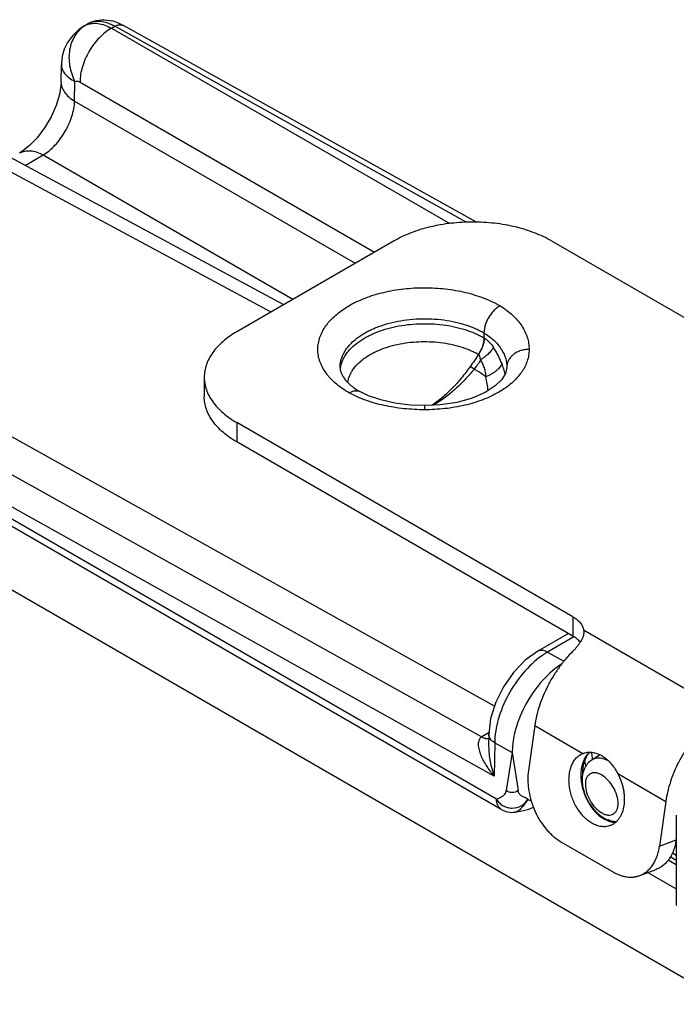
# Model space of a CAD drawing. Header units: inches. Extents: x 0 to 22, y 0 to 17.
# Tile 11 of 34: x 2.2 to 3.1, y 14 to 15.3. Entities that reach past the tile are written whole.
import ezdxf

# ---------------------------------------------------------------- set-up
doc = ezdxf.new("R2010")
doc.units = ezdxf.units.IN
doc.header["$LTSCALE"] = 1.21
doc.header["$MEASUREMENT"] = 0
doc.layers.get('0').update_dxf_attribs({"linetype": 'CONTINUOUS'})
doc.layers.add('02___PRT_ALL_AXES', color=7, linetype='CONTINUOUS')
doc.layers.add('FEATURES', color=7, linetype='CONTINUOUS')

msp = doc.modelspace()

# ---------------------------------------------------------------- linework, layer by layer
at = {"color": 7, "linetype": 'CONTINUOUS'}
for p, q in [((2.3177, 15.2913), (2.3221, 15.2938)), ((2.3178, 15.2913), (2.3195, 15.2922)), ((2.3542, 15.288), (2.3586, 15.2906)), ((2.8328, 15.0264), (2.3586, 15.2906)), ((2.8464, 15.0265), (2.3704, 15.2918)), ((2.3542, 15.288), (2.8104, 15.0246)), ((2.2863, 15.2159), (2.2866, 15.2385)), ((2.2866, 15.2385), (2.2866, 15.2385)), ((2.3045, 15.1898), (2.3049, 15.2163)), ((2.3118, 15.2154), (2.7089, 14.9861)), ((2.3045, 15.1898), (2.6831, 14.9712)), ((2.5695, 14.9055), (2.115, 15.1499)), ((2.5866, 14.9154), (2.1442, 15.1534)), ((2.2377, 15.1031), (2.2621, 15.1172)), ((2.2621, 15.1172), (2.599, 14.9226)), ((2.8709, 14.3742), (1.8026, 14.9695)), ((2.8535, 14.3327), (1.7579, 14.9432)), ((2.8704, 14.2798), (1.7393, 14.9101)), ((2.8737, 14.2488), (1.7789, 14.8809)), ((2.8799, 14.2351), (1.7851, 14.8672)), ((2.8567, 14.8774), (2.8567, 14.8707)), ((2.8576, 14.8702), (2.8567, 14.8707)), ((2.8493, 14.8484), (2.8491, 14.8486)), ((2.8435, 14.8286), (2.838, 14.8319)), ((2.8875, 14.8312), (2.8875, 14.8307)), ((2.8875, 14.8307), (2.8875, 14.8305)), ((2.6871, 14.7991), (2.6893, 14.7982)), ((2.701, 14.7927), (2.6893, 14.7982)), ((2.7765, 14.7793), (2.7765, 14.7738)), ((2.9706, 14.4721), (2.9292, 14.4482)), ((2.978, 14.4676), (2.9424, 14.447)), ((2.9424, 14.447), (2.9646, 14.4347)), ((2.9589, 14.4273), (2.9589, 14.4294)), ((2.8635, 14.3386), (2.8538, 14.3329)), ((2.8632, 14.3363), (2.863, 14.3202)), ((2.863, 14.3202), (2.863, 14.3202)), ((2.8711, 14.3249), (2.8704, 14.2798)), ((2.8711, 14.3249), (2.8947, 14.3117)), ((2.8947, 14.3117), (2.8868, 14.2604)), ((2.8947, 14.3117), (2.9027, 14.2604)), ((3.0136, 14.3085), (3.0025, 14.3018)), ((3.0254, 14.2999), (3.0213, 14.3019)), ((2.8987, 14.2313), (2.8987, 14.2313)), ((3.1161, 14.2271), (3.1161, 14.1056)), ((3.1161, 14.173), (3.1108, 14.1761)), ((3.1161, 14.1663), (3.108, 14.171))]:
    msp.add_line(p, q, dxfattribs=at)
at = {"color": 3, "linetype": 'CONTINUOUS'}
for p, q in [((1.7918, 14.7783), (3.1877, 13.9724)), ((3.1052, 14.1669), (3.1161, 14.1606)), ((3.0779, 14.1501), (3.1161, 14.128))]:
    msp.add_line(p, q, dxfattribs=at)
at = {"color": 7, "linetype": 'CONTINUOUS'}
for points in [[(2.3178, 15.2913), (2.3101, 15.2861), (2.3015, 15.2779), (2.2951, 15.2689), (2.2906, 15.2596), (2.2879, 15.2502), (2.2867, 15.241), (2.2866, 15.2385)], [(2.2863, 15.2159), (2.286, 15.2105), (2.2839, 15.1985), (2.2795, 15.184), (2.2727, 15.1687), (2.2639, 15.1537), (2.2539, 15.1405), (2.2436, 15.1298), (2.2344, 15.1225), (2.2304, 15.1199)], [(2.8875, 14.8305), (2.8859, 14.8226), (2.8809, 14.8145), (2.8718, 14.8058), (2.8584, 14.7971), (2.8409, 14.7895), (2.8203, 14.7837), (2.7975, 14.7803), (2.7765, 14.7793)], [(2.7765, 14.7793), (2.7576, 14.78), (2.7366, 14.7827), (2.7176, 14.787), (2.701, 14.7927)], [(2.9292, 14.4482), (2.9124, 14.4361), (2.8964, 14.4197), (2.8829, 14.4005), (2.8725, 14.3795), (2.8657, 14.3576), (2.8632, 14.3363)], [(2.8987, 14.2313), (2.9061, 14.2325), (2.9172, 14.2353), (2.9233, 14.238)]]:
    msp.add_lwpolyline(points, dxfattribs=at)
for centre, radius, start, end in [((2.3394, 15.2577), 0.0398, 119.9997, 122.6699), ((2.3303, 15.2693), 0.0253, 109.0015, 115.2491), ((2.3425, 15.2584), 0.0408, 112.3768, 120.0438), ((2.3421, 15.2445), 0.055, 73.436, 76.6606), ((2.3413, 15.2419), 0.0576, 70.2871, 73.4341), ((2.7012, 14.824), 0.0387, 170.1965, 174.4187), ((2.7829, 14.7967), 0.1055, 17.7839, 21.9167), ((2.7927, 14.7998), 0.0952, 13.1965, 17.8323), ((2.9074, 14.8307), 0.0199, 178.8078, 179.4052), ((2.742, 14.8886), 0.1046, 239.7306, 239.9069), ((2.879, 14.29), 0.0498, 120.4249, 120.8524), ((3.1171, 14.3232), 0.1268, 190.3552, 193.7672), ((3.1088, 14.3204), 0.1071, 189.4441, 189.8885), ((2.8949, 14.2611), 0.03, 239.9959, 277.3088), ((3.036, 14.2487), 0.0302, 261.5479, 269.1847)]:
    msp.add_arc(centre, radius, start, end, dxfattribs=at)
for major_axis, ratio, start_param, end_param in [((0.0507, 0.0862), 0.58226, 0.889975, 2.360603), ((0.05, 0.0866), 0.577332, 0.848676, 0.885462)]:
    msp.add_ellipse((2.966, 14.3522), major_axis=major_axis, ratio=ratio, start_param=start_param, end_param=end_param, dxfattribs=at)
for points, knots in [([(2.3179, 15.2912), (2.3127, 15.2879), (2.3034, 15.2782), (2.2965, 15.2587), (2.2967, 15.237), (2.3015, 15.2229), (2.3049, 15.2163)], [0, 0, 0, 0, 0.226602, 0.468972, 0.729163, 1, 1, 1, 1]), ([(2.3586, 15.2906), (2.3554, 15.2924), (2.349, 15.2953), (2.3392, 15.2975), (2.33, 15.2972), (2.3245, 15.2952), (2.3221, 15.2938)], [0, 0, 0, 0, 0.288765, 0.547692, 0.781259, 1, 1, 1, 1]), ([(2.3221, 15.2932), (2.3227, 15.2935), (2.3252, 15.2942), (2.3279, 15.2946), (2.3299, 15.2947)], [0, 0, 0, 0, 0.244734, 1, 1, 1, 1]), ([(2.3269, 15.2962), (2.3313, 15.2979), (2.3407, 15.3), (2.3502, 15.299), (2.3547, 15.298)], [0, 0, 0, 0, 0.499097, 1, 1, 1, 1]), ([(2.3299, 15.2947), (2.3318, 15.2948), (2.3403, 15.2944), (2.3485, 15.2912), (2.3542, 15.288)], [0, 0, 0, 0, 0.22636, 1, 1, 1, 1]), ([(2.3586, 15.2906), (2.3606, 15.2917), (2.3645, 15.2933), (2.3688, 15.2926), (2.3704, 15.2918)], [0, 0, 0, 0, 0.548047, 1, 1, 1, 1]), ([(2.3607, 15.2962), (2.3616, 15.2959), (2.3649, 15.2946), (2.3681, 15.2931), (2.3704, 15.2918)], [0, 0, 0, 0, 0.247471, 1, 1, 1, 1]), ([(2.3542, 15.288), (2.3482, 15.2846), (2.3367, 15.2753), (2.3234, 15.2574), (2.3143, 15.2369), (2.3118, 15.2223), (2.3118, 15.2154)], [0, 0, 0, 0, 0.237278, 0.498977, 0.761233, 1, 1, 1, 1]), ([(2.2866, 15.2385), (2.2866, 15.2365), (2.2875, 15.2321), (2.2913, 15.2261), (2.2972, 15.2207), (2.3022, 15.2177), (2.3049, 15.2163)], [0, 0, 0, 0, 0.202004, 0.428737, 0.693644, 1, 1, 1, 1]), ([(2.2863, 15.2159), (2.2862, 15.2135), (2.2871, 15.2085), (2.2908, 15.2014), (2.2967, 15.195), (2.3017, 15.1914), (2.3045, 15.1898)], [0, 0, 0, 0, 0.216979, 0.449724, 0.709504, 1, 1, 1, 1]), ([(2.3049, 15.2163), (2.3059, 15.2167), (2.3084, 15.217), (2.3106, 15.216), (2.3118, 15.2154)], [0, 0, 0, 0, 0.453041, 1, 1, 1, 1]), ([(2.2621, 15.1172), (2.268, 15.1207), (2.2791, 15.1302), (2.2922, 15.1482), (2.3014, 15.1685), (2.3043, 15.1829), (2.3045, 15.1898)], [0, 0, 0, 0, 0.236117, 0.498882, 0.762252, 1, 1, 1, 1]), ([(2.2304, 15.1199), (2.2325, 15.1211), (2.2373, 15.1229), (2.2453, 15.1232), (2.2538, 15.1212), (2.2593, 15.1187), (2.2621, 15.1172)], [0, 0, 0, 0, 0.218709, 0.452267, 0.711472, 1, 1, 1, 1]), ([(2.6748, 14.7964), (2.6716, 14.7983), (2.6654, 14.8022), (2.6569, 14.8087), (2.6507, 14.8147), (2.6464, 14.8196), (2.6427, 14.8245), (2.6394, 14.8296), (2.6369, 14.8349), (2.6353, 14.8389), (2.6341, 14.843), (2.6332, 14.847), (2.6327, 14.8511), (2.6325, 14.8566), (2.6331, 14.8634), (2.6352, 14.8716), (2.6386, 14.8795), (2.6426, 14.8859), (2.6464, 14.8908), (2.6507, 14.8957), (2.6569, 14.9016), (2.6653, 14.9082), (2.6748, 14.9142), (2.6853, 14.9197), (2.6966, 14.9245), (2.7088, 14.9287), (2.7215, 14.9322), (2.7348, 14.9349), (2.7485, 14.9369), (2.7625, 14.938), (2.7765, 14.9384), (2.7906, 14.938), (2.8046, 14.9368), (2.8183, 14.9349), (2.8316, 14.9321), (2.8443, 14.9286), (2.8564, 14.9245), (2.8678, 14.9196), (2.8749, 14.9159), (2.8783, 14.9139)], [0, 0, 0, 0, 0.030989, 0.060398, 0.088193, 0.101514, 0.114471, 0.139369, 0.151385, 0.163153, 0.174717, 0.186125, 0.197425, 0.20867, 0.231194, 0.25414, 0.277896, 0.302783, 0.315735, 0.32905, 0.356829, 0.386207, 0.417195, 0.449741, 0.483747, 0.519071, 0.555543, 0.592961, 0.631107, 0.669745, 0.708632, 0.747517, 0.786152, 0.824292, 0.861703, 0.89816, 0.933475, 0.967481, 1, 1, 1, 1]), ([(2.8783, 14.9139), (2.8776, 14.9135), (2.8762, 14.9126), (2.8741, 14.9111), (2.872, 14.9094), (2.8701, 14.9074), (2.8681, 14.9053), (2.8657, 14.9023), (2.863, 14.8983), (2.8607, 14.894), (2.8593, 14.8904), (2.8581, 14.8869), (2.8573, 14.8833), (2.8568, 14.8799), (2.8567, 14.8782), (2.8567, 14.8774)], [0, 0, 0, 0, 0.056044, 0.114623, 0.175469, 0.238248, 0.302584, 0.368089, 0.501009, 0.633773, 0.699071, 0.763128, 0.886075, 0.944343, 1, 1, 1, 1]), ([(2.8783, 14.9139), (2.8814, 14.912), (2.8873, 14.908), (2.8952, 14.9014), (2.902, 14.8944), (2.9077, 14.887), (2.9121, 14.8793), (2.9153, 14.8714), (2.9171, 14.8633), (2.9175, 14.8579), (2.9175, 14.8552)], [0, 0, 0, 0, 0.147805, 0.287797, 0.420222, 0.545718, 0.665109, 0.779577, 0.890674, 1, 1, 1, 1]), ([(2.6626, 14.8307), (2.6626, 14.8323), (2.6628, 14.8356), (2.6637, 14.8404), (2.6653, 14.8452), (2.6674, 14.8499), (2.6702, 14.8545), (2.6747, 14.8605), (2.6802, 14.8661), (2.6867, 14.8713), (2.692, 14.875), (2.6979, 14.8784), (2.7042, 14.8816), (2.7108, 14.8845), (2.7203, 14.8881), (2.7329, 14.8917), (2.7487, 14.8947), (2.7651, 14.8964), (2.7818, 14.8967), (2.7983, 14.8955), (2.8144, 14.893), (2.8297, 14.8891), (2.8417, 14.8848), (2.8506, 14.8808), (2.8547, 14.8785), (2.8567, 14.8774)], [0, 0, 0, 0, 0.021328, 0.042884, 0.064884, 0.08752, 0.11096, 0.135335, 0.187203, 0.214847, 0.243637, 0.273556, 0.304567, 0.336616, 0.369629, 0.438178, 0.509421, 0.582412, 0.656123, 0.729496, 0.80149, 0.871113, 0.93752, 0.969301, 1, 1, 1, 1]), ([(2.6631, 14.8306), (2.6634, 14.8321), (2.6641, 14.8352), (2.6658, 14.8398), (2.668, 14.8443), (2.6717, 14.8502), (2.6777, 14.8573), (2.6868, 14.8649), (2.6956, 14.8705), (2.7034, 14.8746), (2.712, 14.8784), (2.7235, 14.8825), (2.7381, 14.8862), (2.7535, 14.8887), (2.7693, 14.8899), (2.7853, 14.8898), (2.8011, 14.8885), (2.8164, 14.8859), (2.831, 14.8821), (2.8424, 14.8779), (2.8508, 14.8739), (2.8548, 14.8718), (2.8567, 14.8707)], [0, 0, 0, 0, 0.021383, 0.043244, 0.065752, 0.089048, 0.138387, 0.191886, 0.249697, 0.280188, 0.311664, 0.377292, 0.445962, 0.516886, 0.589181, 0.661903, 0.734096, 0.804823, 0.873197, 0.938473, 0.96975, 1, 1, 1, 1]), ([(2.673, 14.8105), (2.6732, 14.8119), (2.6738, 14.8147), (2.6751, 14.8189), (2.677, 14.823), (2.6802, 14.8285), (2.6856, 14.8351), (2.6922, 14.8409), (2.6982, 14.8452), (2.7033, 14.8483), (2.7086, 14.8512), (2.7164, 14.8547), (2.7268, 14.8586), (2.7402, 14.8621), (2.7542, 14.8645), (2.7687, 14.8657), (2.7834, 14.8657), (2.7979, 14.8646), (2.8119, 14.8623), (2.8253, 14.8588), (2.8358, 14.855), (2.8436, 14.8515), (2.8473, 14.8496), (2.8491, 14.8486)], [0, 0, 0, 0, 0.021338, 0.043106, 0.065482, 0.088617, 0.137579, 0.190688, 0.218893, 0.248179, 0.27852, 0.309867, 0.375307, 0.443889, 0.514829, 0.587237, 0.660159, 0.732625, 0.803681, 0.872424, 0.938086, 0.969558, 1, 1, 1, 1]), ([(2.8567, 14.8707), (2.8567, 14.8698), (2.8566, 14.868), (2.8562, 14.8653), (2.8555, 14.8625), (2.8547, 14.8597), (2.8536, 14.8568), (2.8523, 14.854), (2.8508, 14.8512), (2.8497, 14.8494), (2.8491, 14.8486)], [0, 0, 0, 0, 0.111072, 0.227142, 0.348066, 0.473291, 0.602051, 0.733528, 0.866608, 1, 1, 1, 1]), ([(2.8493, 14.8484), (2.8505, 14.8501), (2.8527, 14.8537), (2.8553, 14.8592), (2.8567, 14.8639), (2.8574, 14.8676), (2.8575, 14.8693), (2.8576, 14.8702)], [0, 0, 0, 0, 0.267946, 0.52859, 0.774479, 0.890177, 1, 1, 1, 1]), ([(2.8567, 14.8774), (2.8591, 14.8759), (2.8637, 14.8728), (2.8699, 14.8676), (2.8752, 14.8621), (2.8797, 14.8562), (2.8831, 14.8502), (2.8857, 14.8439), (2.8872, 14.8376), (2.8875, 14.8333), (2.8875, 14.8312)], [0, 0, 0, 0, 0.145276, 0.284305, 0.416917, 0.543143, 0.663397, 0.778735, 0.890457, 1, 1, 1, 1]), ([(2.8576, 14.8702), (2.8587, 14.8694), (2.8609, 14.8677), (2.865, 14.8638), (2.8677, 14.8604), (2.8693, 14.8579)], [0, 0, 0, 0, 0.240765, 0.487794, 1, 1, 1, 1]), ([(2.9175, 14.8552), (2.9175, 14.8539), (2.9174, 14.8512), (2.9168, 14.8458), (2.9151, 14.8391), (2.9124, 14.8327), (2.9096, 14.8276), (2.9062, 14.8226), (2.9012, 14.8164), (2.8941, 14.8095), (2.8859, 14.8031), (2.8765, 14.7972), (2.8662, 14.7918), (2.8551, 14.7871), (2.8431, 14.783), (2.8306, 14.7797), (2.8175, 14.777), (2.804, 14.7751), (2.7903, 14.774), (2.7811, 14.7738), (2.7765, 14.7738)], [0, 0, 0, 0, 0.02247, 0.045058, 0.090905, 0.138282, 0.162784, 0.187921, 0.240282, 0.295699, 0.354353, 0.416312, 0.481464, 0.549588, 0.620381, 0.693475, 0.768444, 0.844848, 0.922222, 1, 1, 1, 1]), ([(2.8693, 14.8579), (2.869, 14.8573), (2.8682, 14.8559), (2.8668, 14.8538), (2.865, 14.8517), (2.8629, 14.8495), (2.8605, 14.8473), (2.8579, 14.8452), (2.855, 14.843), (2.853, 14.8417), (2.852, 14.841)], [0, 0, 0, 0, 0.090993, 0.193894, 0.307941, 0.432062, 0.564976, 0.705167, 0.850912, 1, 1, 1, 1]), ([(2.8807, 14.8361), (2.8803, 14.837), (2.8796, 14.8389), (2.878, 14.8426), (2.8757, 14.8472), (2.8727, 14.8527), (2.8705, 14.8562), (2.8693, 14.8579)], [0, 0, 0, 0, 0.121141, 0.244115, 0.493495, 0.7458, 1, 1, 1, 1]), ([(2.9175, 14.8552), (2.9156, 14.8552), (2.9117, 14.8549), (2.9061, 14.8536), (2.901, 14.8514), (2.8964, 14.8484), (2.8926, 14.8447), (2.8898, 14.8405), (2.888, 14.836), (2.8875, 14.8327), (2.8875, 14.8312)], [0, 0, 0, 0, 0.136846, 0.272093, 0.404057, 0.531771, 0.654674, 0.772919, 0.887529, 1, 1, 1, 1]), ([(2.8493, 14.8484), (2.8475, 14.8456), (2.8438, 14.84), (2.84, 14.8346), (2.838, 14.8319)], [0, 0, 0, 0, 0.501448, 1, 1, 1, 1]), ([(2.852, 14.841), (2.8508, 14.8389), (2.8481, 14.8346), (2.8451, 14.8305), (2.8435, 14.8286)], [0, 0, 0, 0, 0.500595, 1, 1, 1, 1]), ([(2.852, 14.841), (2.852, 14.8417), (2.8518, 14.8428), (2.8515, 14.8441), (2.8512, 14.8454), (2.8506, 14.847), (2.8498, 14.848), (2.8493, 14.8484)], [0, 0, 0, 0, 0.262171, 0.391492, 0.51925, 0.766783, 1, 1, 1, 1]), ([(2.8592, 14.8182), (2.8592, 14.8187), (2.8592, 14.8197), (2.8591, 14.8217), (2.8588, 14.8242), (2.8581, 14.8272), (2.8572, 14.8301), (2.8562, 14.8329), (2.8546, 14.8366), (2.8531, 14.8393), (2.852, 14.841)], [0, 0, 0, 0, 0.061824, 0.123746, 0.247963, 0.372688, 0.497794, 0.623153, 0.748682, 1, 1, 1, 1]), ([(2.6626, 14.8307), (2.6626, 14.8302), (2.6626, 14.8292), (2.6629, 14.8271), (2.6635, 14.8248), (2.6644, 14.8225), (2.6657, 14.8198), (2.668, 14.8162), (2.6709, 14.8126), (2.6738, 14.8096), (2.6773, 14.8064), (2.6824, 14.8025), (2.6869, 14.7996), (2.6893, 14.7982)], [0, 0, 0, 0, 0.033991, 0.069773, 0.14884, 0.193399, 0.242, 0.35271, 0.483995, 0.557664, 0.63645, 0.808745, 1, 1, 1, 1]), ([(2.838, 14.8319), (2.8342, 14.8266), (2.8264, 14.8164), (2.8137, 14.8023), (2.8004, 14.7898), (2.7909, 14.7826), (2.7861, 14.7794)], [0, 0, 0, 0, 0.263117, 0.518675, 0.764612, 1, 1, 1, 1]), ([(2.8435, 14.8286), (2.8394, 14.8236), (2.831, 14.814), (2.8132, 14.7966), (2.7984, 14.7855), (2.7879, 14.7795)], [0, 0, 0, 0, 0.260585, 0.515139, 1, 1, 1, 1]), ([(2.8592, 14.8182), (2.8579, 14.8191), (2.8529, 14.8228), (2.8476, 14.8262), (2.8435, 14.8286)], [0, 0, 0, 0, 0.245803, 1, 1, 1, 1]), ([(2.8807, 14.8361), (2.8805, 14.8353), (2.8798, 14.8336), (2.8783, 14.8312), (2.8761, 14.8288), (2.8735, 14.8264), (2.8704, 14.8241), (2.867, 14.8219), (2.8632, 14.8199), (2.8605, 14.8188), (2.8592, 14.8182)], [0, 0, 0, 0, 0.08735, 0.18666, 0.298273, 0.4216, 0.555436, 0.698026, 0.847205, 1, 1, 1, 1]), ([(2.8622, 14.7994), (2.862, 14.8025), (2.8612, 14.8088), (2.8599, 14.8151), (2.8592, 14.8182)], [0, 0, 0, 0, 0.491037, 1, 1, 1, 1]), ([(2.6748, 14.7964), (2.6759, 14.797), (2.678, 14.7981), (2.6811, 14.7992), (2.6842, 14.7995), (2.6862, 14.7993), (2.6871, 14.7991)], [0, 0, 0, 0, 0.284091, 0.544204, 0.78113, 1, 1, 1, 1]), ([(2.7765, 14.7738), (2.7718, 14.7738), (2.7626, 14.774), (2.7488, 14.7751), (2.7352, 14.7769), (2.722, 14.7794), (2.7092, 14.7826), (2.697, 14.7865), (2.6856, 14.791), (2.6783, 14.7945), (2.6748, 14.7964)], [0, 0, 0, 0, 0.132448, 0.264221, 0.394556, 0.52274, 0.648019, 0.769751, 0.88735, 1, 1, 1, 1]), ([(2.9341, 14.4417), (2.925, 14.4352), (2.9081, 14.419), (2.8884, 14.3899), (2.875, 14.3579), (2.8712, 14.3355), (2.8711, 14.3249)], [0, 0, 0, 0, 0.244481, 0.507522, 0.766515, 1, 1, 1, 1]), ([(2.9424, 14.447), (2.9402, 14.4483), (2.9358, 14.45), (2.931, 14.4492), (2.9292, 14.4482)], [0, 0, 0, 0, 0.549283, 1, 1, 1, 1]), ([(2.9424, 14.447), (2.9417, 14.4466), (2.9389, 14.4449), (2.9361, 14.4431), (2.9341, 14.4417)], [0, 0, 0, 0, 0.244542, 1, 1, 1, 1]), ([(2.8711, 14.3249), (2.8689, 14.3262), (2.865, 14.3293), (2.8632, 14.3341), (2.8632, 14.3363)], [0, 0, 0, 0, 0.549509, 1, 1, 1, 1]), ([(2.8535, 14.3327), (2.8526, 14.3321), (2.8509, 14.3306), (2.8494, 14.3275), (2.8489, 14.3241), (2.849, 14.3194), (2.8503, 14.3134), (2.853, 14.3063), (2.8565, 14.2994), (2.862, 14.2903), (2.8669, 14.2839), (2.8704, 14.2798)], [0, 0, 0, 0, 0.055604, 0.110415, 0.166572, 0.224521, 0.345103, 0.470593, 0.599551, 0.73111, 1, 1, 1, 1]), ([(2.8535, 14.3327), (2.854, 14.3324), (2.8559, 14.3315), (2.858, 14.3308), (2.8596, 14.3306)], [0, 0, 0, 0, 0.268157, 1, 1, 1, 1]), ([(2.8538, 14.3329), (2.8543, 14.3326), (2.8562, 14.3316), (2.8583, 14.331), (2.8598, 14.3308)], [0, 0, 0, 0, 0.268397, 1, 1, 1, 1]), ([(2.8596, 14.3306), (2.8599, 14.3306), (2.8611, 14.3304), (2.8624, 14.3305), (2.8633, 14.3307)], [0, 0, 0, 0, 0.261902, 1, 1, 1, 1]), ([(2.8598, 14.3308), (2.8601, 14.3307), (2.8613, 14.3306), (2.8624, 14.3307), (2.8633, 14.3308)], [0, 0, 0, 0, 0.261408, 1, 1, 1, 1]), ([(2.863, 14.3202), (2.8629, 14.3133), (2.8645, 14.2995), (2.8682, 14.2862), (2.8704, 14.2798)], [0, 0, 0, 0, 0.504047, 1, 1, 1, 1]), ([(2.9952, 14.308), (2.9938, 14.3062), (2.9915, 14.3022), (2.989, 14.2954), (2.9875, 14.2879), (2.9873, 14.2826), (2.9874, 14.2799)], [0, 0, 0, 0, 0.225516, 0.467404, 0.726065, 1, 1, 1, 1]), ([(2.9948, 14.3057), (2.9955, 14.307), (2.997, 14.3093), (2.9989, 14.3115), (2.9998, 14.3124)], [0, 0, 0, 0, 0.522668, 1, 1, 1, 1]), ([(2.9991, 14.3122), (2.9988, 14.3119), (2.9974, 14.3106), (2.9961, 14.3092), (2.9952, 14.308)], [0, 0, 0, 0, 0.245353, 1, 1, 1, 1]), ([(3.0032, 14.3028), (3.0031, 14.3036), (3.0026, 14.3067), (3.0023, 14.3098), (3.0021, 14.3122)], [0, 0, 0, 0, 0.254914, 1, 1, 1, 1]), ([(3.0025, 14.3018), (3.0003, 14.3004), (2.9962, 14.297), (2.9905, 14.2881), (2.989, 14.28), (2.989, 14.2748)], [0, 0, 0, 0, 0.248484, 0.496634, 1, 1, 1, 1]), ([(2.9899, 14.2825), (2.9899, 14.2847), (2.99, 14.288), (2.9905, 14.2922), (2.9916, 14.2979), (2.9931, 14.3024), (2.9948, 14.3057)], [0, 0, 0, 0, 0.276915, 0.409501, 0.537693, 1, 1, 1, 1]), ([(3.0213, 14.3019), (3.0181, 14.3033), (3.0116, 14.3049), (3.005, 14.3033), (3.0025, 14.3018)], [0, 0, 0, 0, 0.538621, 1, 1, 1, 1]), ([(3.0376, 14.2431), (3.0376, 14.2468), (3.0362, 14.2544), (3.0315, 14.2651), (3.0245, 14.2746), (3.0174, 14.2806), (3.0114, 14.2835), (3.0072, 14.2845), (3.0033, 14.2844), (2.9998, 14.2831), (2.9969, 14.2807), (2.994, 14.276), (2.9934, 14.2716), (2.9934, 14.2686)], [0, 0, 0, 0, 0.138346, 0.291579, 0.444828, 0.583166, 0.64366, 0.697777, 0.74645, 0.791907, 0.837364, 0.886024, 1, 1, 1, 1]), ([(2.9874, 14.2799), (2.9874, 14.2789), (2.9875, 14.2751), (2.988, 14.2713), (2.9885, 14.2685)], [0, 0, 0, 0, 0.245608, 1, 1, 1, 1]), ([(2.9885, 14.2685), (2.989, 14.2661), (2.9901, 14.2613), (2.9925, 14.2543), (2.9956, 14.2475), (2.9992, 14.2412), (3.0034, 14.2354), (3.008, 14.2303), (3.0129, 14.2259), (3.0165, 14.2235), (3.0183, 14.2224)], [0, 0, 0, 0, 0.130637, 0.262445, 0.393946, 0.523667, 0.650213, 0.772374, 0.889245, 1, 1, 1, 1]), ([(2.989, 14.2748), (2.989, 14.2737), (2.9892, 14.2695), (2.9899, 14.2652), (2.9907, 14.2621)], [0, 0, 0, 0, 0.243355, 1, 1, 1, 1]), ([(2.9934, 14.2686), (2.9934, 14.265), (2.9948, 14.2574), (2.9995, 14.2467), (3.0064, 14.2372), (3.0136, 14.2312), (3.0196, 14.2283), (3.0238, 14.2273), (3.0277, 14.2274), (3.0312, 14.2287), (3.034, 14.2311), (3.0369, 14.2358), (3.0376, 14.2402), (3.0376, 14.2431)], [0, 0, 0, 0, 0.138346, 0.291579, 0.444828, 0.583166, 0.64366, 0.697777, 0.74645, 0.791907, 0.837364, 0.886024, 1, 1, 1, 1]), ([(2.8737, 14.2488), (2.875, 14.2496), (2.8777, 14.2508), (2.8818, 14.2527), (2.8854, 14.2557), (2.8866, 14.2588), (2.8868, 14.2604)], [0, 0, 0, 0, 0.243138, 0.48921, 0.7301, 1, 1, 1, 1]), ([(2.9027, 14.2604), (2.9005, 14.2587), (2.8947, 14.2571), (2.889, 14.2587), (2.8868, 14.2604)], [0, 0, 0, 0, 0.500434, 1, 1, 1, 1]), ([(2.9159, 14.2487), (2.9146, 14.2496), (2.9118, 14.251), (2.9077, 14.2529), (2.9041, 14.2558), (2.9029, 14.2588), (2.9027, 14.2604)], [0, 0, 0, 0, 0.257541, 0.505483, 0.740209, 1, 1, 1, 1]), ([(2.9907, 14.2621), (2.9918, 14.2575), (2.9953, 14.2486), (3.0052, 14.2331), (3.0162, 14.2238), (3.0245, 14.2207)], [0, 0, 0, 0, 0.256701, 0.516911, 1, 1, 1, 1]), ([(2.8737, 14.2488), (2.8745, 14.2469), (2.8774, 14.2436), (2.8825, 14.2399), (2.8884, 14.2374), (2.8968, 14.2363), (2.9075, 14.239), (2.9138, 14.2452), (2.9159, 14.2487)], [0, 0, 0, 0, 0.124922, 0.251874, 0.376545, 0.502215, 0.751073, 1, 1, 1, 1]), ([(2.8799, 14.2351), (2.8789, 14.2357), (2.8771, 14.2372), (2.8743, 14.2418), (2.8737, 14.246), (2.8737, 14.2488)], [0, 0, 0, 0, 0.218414, 0.45226, 1, 1, 1, 1]), ([(2.9159, 14.2487), (2.9143, 14.2467), (2.912, 14.2421), (2.9074, 14.2369), (2.9031, 14.2331), (2.9001, 14.2315), (2.8987, 14.2313)], [0, 0, 0, 0, 0.317336, 0.604789, 0.835985, 1, 1, 1, 1]), ([(3.0183, 14.2224), (3.0196, 14.2217), (3.0222, 14.2204), (3.0262, 14.2189), (3.0302, 14.218), (3.0328, 14.2177), (3.0341, 14.2177)], [0, 0, 0, 0, 0.265946, 0.52081, 0.764977, 1, 1, 1, 1]), ([(3.0345, 14.2181), (3.0329, 14.2182), (3.0295, 14.2188), (3.0263, 14.22), (3.0246, 14.2208)], [0, 0, 0, 0, 0.473443, 1, 1, 1, 1])]:
    msp.add_open_spline(points, degree=3, knots=knots, dxfattribs=at)
for points in [[(2.9159, 14.2487), (2.9173, 14.248), (2.9187, 14.2474), (2.9202, 14.247)], [(3.0245, 14.2207), (3.0268, 14.2198), (3.0292, 14.2192), (3.0316, 14.2189)]]:
    msp.add_open_spline(points, degree=3, dxfattribs=at)
at = {"layer": '02___PRT_ALL_AXES', "color": 7, "linetype": 'CONTINUOUS'}
for p, q in [((2.9252, 14.348), (2.9901, 14.3105)), ((2.9901, 14.3105), (2.9904, 14.3106)), ((3.0371, 14.2834), (3.102, 14.2459))]:
    msp.add_line(p, q, dxfattribs=at)
for points, knots in [([(3.0023, 14.2164), (3.0003, 14.2176), (2.9965, 14.2202), (2.9913, 14.2249), (2.9865, 14.2305), (2.9822, 14.2369), (2.9784, 14.2438), (2.9754, 14.2511), (2.9732, 14.2587), (2.9718, 14.2664), (2.9712, 14.2739), (2.9715, 14.2801), (2.9721, 14.2848), (2.973, 14.2892), (2.9746, 14.2943), (2.9774, 14.2998), (2.9804, 14.3037), (2.9832, 14.3064), (2.9853, 14.308), (2.9876, 14.3094), (2.9892, 14.3102), (2.9901, 14.3105)], [0, 0, 0, 0, 0.059963, 0.123441, 0.189903, 0.258764, 0.329247, 0.40047, 0.471518, 0.541488, 0.609531, 0.674918, 0.706449, 0.737126, 0.795757, 0.850817, 0.902638, 0.927594, 0.952054, 0.976145, 1, 1, 1, 1]), ([(2.9905, 14.3106), (2.9914, 14.311), (2.9933, 14.3116), (2.9963, 14.3121), (2.9995, 14.3123), (3.0038, 14.312), (3.0093, 14.3107), (3.0135, 14.3088), (3.0155, 14.3076)], [0, 0, 0, 0, 0.115059, 0.232469, 0.352442, 0.475274, 0.730313, 1, 1, 1, 1]), ([(3.0155, 14.3076), (3.0177, 14.3063), (3.0219, 14.3033), (3.0276, 14.2976), (3.0327, 14.2909), (3.0357, 14.286), (3.0371, 14.2834)], [0, 0, 0, 0, 0.230599, 0.475027, 0.732366, 1, 1, 1, 1]), ([(3.0371, 14.2834), (3.038, 14.2817), (3.0396, 14.2783), (3.0417, 14.2729), (3.0435, 14.2675), (3.0447, 14.2619), (3.0456, 14.2564), (3.046, 14.251), (3.046, 14.2456), (3.0453, 14.2389), (3.0438, 14.2326), (3.0414, 14.2269), (3.0392, 14.2231), (3.0366, 14.2198), (3.0337, 14.217), (3.0304, 14.2148), (3.0281, 14.2137), (3.0269, 14.2132)], [0, 0, 0, 0, 0.072245, 0.144988, 0.217595, 0.28957, 0.360479, 0.429903, 0.497439, 0.562756, 0.685682, 0.743272, 0.798304, 0.85103, 0.90184, 0.951279, 1, 1, 1, 1]), ([(3.0269, 14.2132), (3.0259, 14.2129), (3.024, 14.2123), (3.0211, 14.2118), (3.018, 14.2117), (3.0149, 14.2119), (3.0117, 14.2125), (3.0074, 14.2138), (3.0043, 14.2153), (3.0023, 14.2164)], [0, 0, 0, 0, 0.115772, 0.232557, 0.351318, 0.472947, 0.598209, 0.727713, 1, 1, 1, 1])]:
    msp.add_open_spline(points, degree=3, knots=knots, dxfattribs=at)
at = {"layer": 'FEATURES', "color": 7, "linetype": 'CONTINUOUS'}
for p, q in [((2.7355, 15.0014), (2.5233, 14.8789)), ((2.9476, 15.0014), (3.4009, 14.7397)), ((2.4794, 14.8177), (2.4794, 14.7915)), ((2.5233, 14.7564), (2.5233, 14.7303)), ((2.9766, 14.4947), (2.5233, 14.7564)), ((2.9766, 14.4686), (2.5233, 14.7303)), ((2.9766, 14.4947), (2.9766, 14.4686)), ((2.991, 14.4771), (2.9912, 14.4743)), ((2.991, 14.4771), (3.1935, 14.3601)), ((2.9252, 14.348), (2.9167, 14.2876)), ((3.102, 14.2459), (3.0935, 14.1855)), ((2.9605, 14.1914), (3.0312, 14.1505)), ((3.0935, 14.1855), (3.1158, 14.1939)), ((3.0667, 14.1459), (3.089, 14.1542))]:
    msp.add_line(p, q, dxfattribs=at)
for points, knots in [([(2.9476, 15.0014), (2.944, 15.0034), (2.9366, 15.0073), (2.9248, 15.0124), (2.9121, 15.0167), (2.8989, 15.0203), (2.885, 15.0232), (2.8707, 15.0252), (2.8562, 15.0265), (2.8415, 15.0269), (2.8269, 15.0265), (2.8123, 15.0252), (2.7981, 15.0232), (2.7842, 15.0203), (2.7709, 15.0167), (2.7583, 15.0124), (2.7465, 15.0073), (2.739, 15.0034), (2.7355, 15.0014)], [0, 0, 0, 0, 0.055828, 0.114184, 0.174785, 0.237353, 0.301549, 0.366993, 0.433283, 0.5, 0.566717, 0.633007, 0.698451, 0.762647, 0.825215, 0.885816, 0.944172, 1, 1, 1, 1]), ([(2.5233, 14.8789), (2.52, 14.877), (2.5135, 14.8729), (2.5047, 14.8661), (2.4971, 14.8588), (2.4907, 14.8511), (2.4857, 14.843), (2.4821, 14.8347), (2.4799, 14.8262), (2.4794, 14.8205), (2.4794, 14.8177)], [0, 0, 0, 0, 0.148569, 0.289503, 0.422719, 0.548632, 0.667994, 0.781934, 0.891985, 1, 1, 1, 1]), ([(2.4794, 14.8177), (2.4794, 14.8148), (2.4799, 14.8091), (2.4821, 14.8006), (2.4857, 14.7923), (2.4907, 14.7843), (2.4971, 14.7766), (2.5047, 14.7693), (2.5135, 14.7625), (2.52, 14.7584), (2.5233, 14.7564)], [0, 0, 0, 0, 0.108015, 0.218066, 0.332006, 0.451368, 0.577281, 0.710497, 0.851431, 1, 1, 1, 1]), ([(2.5233, 14.7303), (2.52, 14.7322), (2.5135, 14.7363), (2.5047, 14.7431), (2.4971, 14.7504), (2.4907, 14.7581), (2.4857, 14.7662), (2.4821, 14.7745), (2.4799, 14.783), (2.4794, 14.7887), (2.4794, 14.7915)], [0, 0, 0, 0, 0.148569, 0.289503, 0.422719, 0.548632, 0.667994, 0.781934, 0.891985, 1, 1, 1, 1]), ([(2.9766, 14.4947), (2.9776, 14.4941), (2.9795, 14.493), (2.9821, 14.491), (2.9845, 14.4889), (2.9865, 14.4867), (2.9882, 14.4844), (2.9895, 14.482), (2.9905, 14.4796), (2.9909, 14.4779), (2.991, 14.4771)], [0, 0, 0, 0, 0.14614, 0.28588, 0.418982, 0.545545, 0.666095, 0.781389, 0.89234, 1, 1, 1, 1]), ([(2.9912, 14.4743), (2.9912, 14.4733), (2.9911, 14.4712), (2.9903, 14.468), (2.989, 14.4648), (2.9873, 14.4616), (2.9852, 14.4583), (2.9826, 14.4549), (2.9798, 14.4516), (2.9777, 14.4494), (2.9766, 14.4483)], [0, 0, 0, 0, 0.099396, 0.204333, 0.316571, 0.437126, 0.566297, 0.703755, 0.848703, 1, 1, 1, 1]), ([(2.9867, 14.4603), (2.9854, 14.4619), (2.9831, 14.4641), (2.9796, 14.4668), (2.9776, 14.468), (2.9766, 14.4686)], [0, 0, 0, 0, 0.474948, 0.731423, 1, 1, 1, 1]), ([(2.9766, 14.4483), (2.9733, 14.445), (2.9668, 14.438), (2.9579, 14.4266), (2.9497, 14.4144), (2.9425, 14.4015), (2.9364, 14.3882), (2.9313, 14.3748), (2.9275, 14.3614), (2.9258, 14.3524), (2.9252, 14.348)], [0, 0, 0, 0, 0.123224, 0.249884, 0.378425, 0.507467, 0.635534, 0.76118, 0.883125, 1, 1, 1, 1]), ([(3.1534, 14.3463), (3.15, 14.343), (3.1436, 14.3359), (3.1347, 14.3245), (3.1265, 14.3123), (3.1193, 14.2994), (3.1131, 14.2862), (3.1081, 14.2727), (3.1043, 14.2593), (3.1026, 14.2503), (3.102, 14.2459)], [0, 0, 0, 0, 0.123224, 0.249884, 0.378425, 0.507467, 0.635534, 0.76118, 0.883125, 1, 1, 1, 1]), ([(2.9167, 14.2876), (2.9161, 14.2832), (2.9157, 14.2763), (2.9162, 14.2672), (2.9175, 14.2577), (2.9202, 14.2458), (2.9254, 14.2321), (2.9323, 14.2194), (2.9392, 14.2098), (2.9454, 14.2031), (2.9517, 14.1972), (2.9569, 14.1934), (2.9605, 14.1914)], [0, 0, 0, 0, 0.120554, 0.183353, 0.247462, 0.378283, 0.510421, 0.641082, 0.767608, 0.828636, 0.887831, 1, 1, 1, 1]), ([(3.1158, 14.1939), (3.1154, 14.1915), (3.1146, 14.1868), (3.1126, 14.1802), (3.1104, 14.1751), (3.1084, 14.1713), (3.1062, 14.1678), (3.1031, 14.1638), (3.0988, 14.1597), (3.0941, 14.1565), (3.0907, 14.1549), (3.089, 14.1542)], [0, 0, 0, 0, 0.143798, 0.281626, 0.413334, 0.476992, 0.539236, 0.659743, 0.775832, 0.888747, 1, 1, 1, 1]), ([(3.0667, 14.1459), (3.0685, 14.1465), (3.0719, 14.1482), (3.0766, 14.1514), (3.0808, 14.1555), (3.0839, 14.1594), (3.0861, 14.1629), (3.0881, 14.1667), (3.0903, 14.1719), (3.0923, 14.1785), (3.0931, 14.1831), (3.0935, 14.1855)], [0, 0, 0, 0, 0.111253, 0.224168, 0.340257, 0.460764, 0.523008, 0.586666, 0.718374, 0.856202, 1, 1, 1, 1]), ([(3.0312, 14.1505), (3.0327, 14.1497), (3.0357, 14.1481), (3.0403, 14.1462), (3.0449, 14.1448), (3.0494, 14.144), (3.0539, 14.1437), (3.0583, 14.1438), (3.0626, 14.1446), (3.0654, 14.1454), (3.0667, 14.1459)], [0, 0, 0, 0, 0.138668, 0.272607, 0.401955, 0.527146, 0.648759, 0.76751, 0.884267, 1, 1, 1, 1])]:
    msp.add_open_spline(points, degree=3, knots=knots, dxfattribs=at)

doc.saveas('drawing.dxf')
